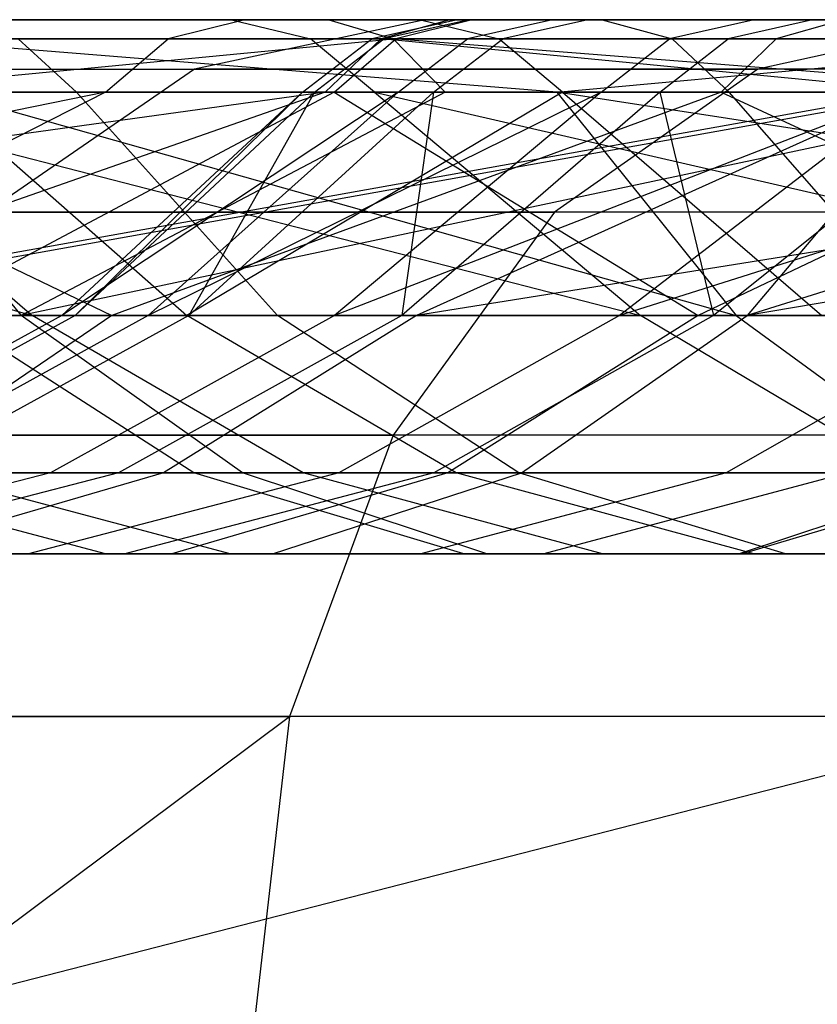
# Model space of a CAD drawing. Extents: x -172 to 172, y -29 to 28.
# Tile 115 of 256: x -125.87 to -121.91, y 14.42 to 19.3. Entities that reach past the tile are written whole.
import ezdxf

# ---------------------------------------------------------------- set-up
doc = ezdxf.new("R2010")
doc.units = 0
doc.header["$LTSCALE"] = 25.4
doc.layers.get('0').update_dxf_attribs({"linetype": 'CONTINUOUS'})

msp = doc.modelspace()

# ---------------------------------------------------------------- linework, layer by layer
at = {"color": 0}
for p, q in [((-130.2958, 19.2997, -1344.9103), (-124.3357, 19.2997, -1352.119)), ((-130.2958, 19.2997, -1344.9103), (-124.3357, 19.2997, -1352.119)), ((-129.9337, 19.2997, -1137.5454), (-123.8584, 19.2997, -1130.4877)), ((-129.9337, 19.2997, -1137.5454), (-123.8584, 19.2997, -1130.4877)), ((-128.8756, 19.2997, -1159.4277), (-123.7342, 19.2997, -1152.0088)), ((-128.8756, 19.2997, -1159.4277), (-123.7342, 19.2997, -1152.0088)), ((-128.2511, 19.2997, -1190.3384), (-124.7506, 19.2997, -1182.5435)), ((-128.2511, 19.2997, -1190.3384), (-124.7506, 19.2997, -1182.5435)), ((-122.9799, 19.2997, -1156.9086), (-127.8788, 19.2997, -1164.3456)), ((-122.9799, 19.2997, -1156.9086), (-127.8788, 19.2997, -1164.3456)), ((-124.818, 19.2997, -1191.13), (-127.8168, 19.2997, -1198.9907)), ((-124.818, 19.2997, -1191.13), (-127.8168, 19.2997, -1198.9907)), ((-121.0919, 19.2997, -1358.9783), (-127.3363, 19.2997, -1352.0697)), ((-121.0919, 19.2997, -1358.9783), (-127.3363, 19.2997, -1352.0697)), ((-123.624, 19.2997, -1306.2192), (-127.266, 19.2997, -1298.4894)), ((-123.624, 19.2997, -1306.2192), (-127.266, 19.2997, -1298.4894)), ((-121.7819, 19.2997, -1337.0813), (-127.0788, 19.2997, -1329.7725)), ((-121.7819, 19.2997, -1337.0813), (-127.0788, 19.2997, -1329.7725)), ((-127.0177, 19.2997, -1289.7531), (-123.8809, 19.2997, -1297.5598)), ((-127.0177, 19.2997, -1289.7531), (-123.8809, 19.2997, -1297.5598)), ((-120.6316, 19.2997, -1130.2908), (-126.8291, 19.2997, -1137.2964)), ((-120.6316, 19.2997, -1130.2908), (-126.8291, 19.2997, -1137.2964)), ((-126.2311, 19.2997, -1324.7648), (-121.1804, 19.2997, -1332.0996)), ((-126.2311, 19.2997, -1324.7648), (-121.1804, 19.2997, -1332.0996)), ((-124.7506, 19.2997, -1182.5435), (-125.1321, 19.2052, -1182.3578)), ((-124.7506, 19.2997, -1182.5435), (-125.1321, 19.2052, -1182.3578)), ((-123.8584, 19.2997, -1130.4877), (-125.0009, 19.055, -1129.4475)), ((-123.8584, 19.2997, -1130.4877), (-125.0009, 19.055, -1129.4475)), ((-121.3362, 19.2997, -1183.4709), (-124.818, 19.2997, -1191.13)), ((-124.818, 19.2997, -1191.13), (-124.4265, 19.2052, -1191.2935)), ((-121.3362, 19.2997, -1183.4709), (-124.818, 19.2997, -1191.13)), ((-124.818, 19.2997, -1191.13), (-124.4265, 19.2052, -1191.2935)), ((-124.7506, 19.2997, -1182.5435), (-120.7768, 19.2997, -1174.9788)), ((-124.7506, 19.2997, -1182.5435), (-120.7768, 19.2997, -1174.9788)), ((-124.3357, 19.2997, -1352.119), (-124.0165, 19.2052, -1351.8395)), ((-124.3357, 19.2997, -1352.119), (-117.9773, 19.2997, -1358.9789)), ((-124.3357, 19.2997, -1352.119), (-124.0165, 19.2052, -1351.8395)), ((-124.3357, 19.2997, -1352.119), (-117.9773, 19.2997, -1358.9789)), ((-123.6968, 19.2997, -1240.0901), (-124.121, 19.2052, -1240.0792)), ((-123.6968, 19.2997, -1240.0901), (-124.121, 19.2052, -1240.0792)), ((-123.7342, 19.2997, -1152.0088), (-124.0756, 19.2052, -1151.757)), ((-123.7342, 19.2997, -1152.0088), (-124.0756, 19.2052, -1151.757)), ((-123.6387, 19.2997, -1248.187), (-124.0626, 19.2052, -1248.204)), ((-123.6387, 19.2997, -1248.187), (-124.0626, 19.2052, -1248.204)), ((-123.624, 19.2997, -1306.2192), (-124.002, 19.2052, -1306.4119)), ((-123.624, 19.2997, -1306.2192), (-124.002, 19.2052, -1306.4119)), ((-123.8809, 19.2997, -1297.5598), (-120.2649, 19.2997, -1305.1564)), ((-123.8809, 19.2997, -1297.5598), (-123.4924, 19.2052, -1297.3894)), ((-123.8809, 19.2997, -1297.5598), (-120.2649, 19.2997, -1305.1564)), ((-123.8809, 19.2997, -1297.5598), (-123.4924, 19.2052, -1297.3894)), ((-123.8584, 19.2997, -1130.4877), (-117.4002, 19.2997, -1123.7786)), ((-123.8584, 19.2997, -1130.4877), (-117.4002, 19.2997, -1123.7786)), ((-123.7342, 19.2997, -1152.0088), (-118.1662, 19.2997, -1144.9044)), ((-123.7342, 19.2997, -1152.0088), (-118.1662, 19.2997, -1144.9044)), ((-123.6968, 19.2997, -1240.0901), (-123.2253, 19.2997, -1232.0067)), ((-123.6387, 19.2997, -1248.187), (-123.6968, 19.2997, -1240.0901)), ((-123.6387, 19.2997, -1248.187), (-123.6968, 19.2997, -1240.0901)), ((-123.6968, 19.2997, -1240.0901), (-123.2253, 19.2997, -1232.0067)), ((-123.2253, 19.2997, -1232.0067), (-123.6478, 19.2052, -1231.9681)), ((-123.2253, 19.2997, -1232.0067), (-123.6478, 19.2052, -1231.9681)), ((-123.0511, 19.2997, -1256.2628), (-123.6387, 19.2997, -1248.187)), ((-123.0511, 19.2997, -1256.2628), (-123.6387, 19.2997, -1248.187)), ((-119.5131, 19.2997, -1313.7102), (-123.624, 19.2997, -1306.2192)), ((-119.5131, 19.2997, -1313.7102), (-123.624, 19.2997, -1306.2192)), ((-123.0511, 19.2997, -1256.2628), (-123.473, 19.2052, -1256.3074)), ((-123.0511, 19.2997, -1256.2628), (-123.473, 19.2052, -1256.3074)), ((-123.2253, 19.2997, -1232.0067), (-122.2261, 19.2997, -1223.9714)), ((-123.2253, 19.2997, -1232.0067), (-122.2261, 19.2997, -1223.9714)), ((-121.9365, 19.2997, -1264.2828), (-123.0511, 19.2997, -1256.2628)), ((-121.9365, 19.2997, -1264.2828), (-123.0511, 19.2997, -1256.2628)), ((-117.6489, 19.2997, -1149.7748), (-122.9799, 19.2997, -1156.9086)), ((-117.6489, 19.2997, -1149.7748), (-122.9799, 19.2997, -1156.9086)), ((-122.9799, 19.2997, -1156.9086), (-122.6326, 19.2052, -1157.1523)), ((-122.9799, 19.2997, -1156.9086), (-122.6326, 19.2052, -1157.1523)), ((-122.2261, 19.2997, -1223.9714), (-122.6452, 19.2052, -1223.9053)), ((-122.2261, 19.2997, -1223.9714), (-122.6452, 19.2052, -1223.9053)), ((-121.9365, 19.2997, -1264.2828), (-122.3546, 19.2052, -1264.355)), ((-121.9365, 19.2997, -1264.2828), (-122.3546, 19.2052, -1264.355)), ((-122.2261, 19.2997, -1223.9714), (-120.7035, 19.2997, -1216.0188)), ((-122.2261, 19.2997, -1223.9714), (-120.7035, 19.2997, -1216.0188)), ((-121.0919, 19.2997, -1358.9783), (-122.2089, 19.055, -1360.0458)), ((-121.0919, 19.2997, -1358.9783), (-122.2089, 19.055, -1360.0458)), ((-121.7819, 19.2997, -1337.0813), (-122.118, 19.2052, -1337.3402)), ((-121.7819, 19.2997, -1337.0813), (-122.118, 19.2052, -1337.3402)), ((-120.2999, 19.2997, -1272.2129), (-121.9365, 19.2997, -1264.2828)), ((-120.2999, 19.2997, -1272.2129), (-121.9365, 19.2997, -1264.2828)), ((-124.0165, 19.2052, -1351.8395), (-129.9613, 19.2052, -1344.6493)), ((-124.0165, 19.2052, -1351.8395), (-129.9613, 19.2052, -1344.6493)), ((-124.0756, 19.2052, -1151.757), (-129.2313, 19.2052, -1159.1964)), ((-124.0756, 19.2052, -1151.757), (-129.2313, 19.2052, -1159.1964)), ((-125.1321, 19.2052, -1182.3578), (-128.6433, 19.2052, -1190.1765)), ((-125.1321, 19.2052, -1182.3578), (-128.6433, 19.2052, -1190.1765)), ((-127.6551, 19.2052, -1298.6583), (-124.002, 19.2052, -1306.4119)), ((-127.6551, 19.2052, -1298.6583), (-124.002, 19.2052, -1306.4119)), ((-127.5177, 19.2052, -1164.5684), (-122.6326, 19.2052, -1157.1523)), ((-127.5177, 19.2052, -1164.5684), (-122.6326, 19.2052, -1157.1523)), ((-127.4295, 19.2052, -1330.0112), (-122.118, 19.2052, -1337.3402)), ((-127.4295, 19.2052, -1330.0112), (-122.118, 19.2052, -1337.3402)), ((-127.4159, 19.2052, -1199.1295), (-124.4265, 19.2052, -1191.2935)), ((-127.4159, 19.2052, -1199.1295), (-124.4265, 19.2052, -1191.2935)), ((-126.7746, 18.9397, -1348.0673), (-124.0165, 19.2052, -1351.8395)), ((-126.7746, 18.9397, -1348.0673), (-124.0165, 19.2052, -1351.8395)), ((-123.4924, 19.2052, -1297.3894), (-126.6193, 19.2052, -1289.6072)), ((-123.4924, 19.2052, -1297.3894), (-126.6193, 19.2052, -1289.6072)), ((-123.2044, 18.9397, -1134.2589), (-126.5035, 19.2052, -1137.5685)), ((-123.2044, 18.9397, -1134.2589), (-126.5035, 19.2052, -1137.5685)), ((-126.5035, 19.2052, -1137.5685), (-120.3219, 19.2052, -1130.5808)), ((-126.5035, 19.2052, -1137.5685), (-120.3219, 19.2052, -1130.5808)), ((-125.8746, 19.2052, -1324.5345), (-125.5856, 18.9397, -1324.3479)), ((-120.8382, 19.2052, -1331.8488), (-125.8746, 19.2052, -1324.5345)), ((-125.8746, 19.2052, -1324.5345), (-125.5856, 18.9397, -1324.3479)), ((-120.8382, 19.2052, -1331.8488), (-125.8746, 19.2052, -1324.5345)), ((-125.4415, 18.9397, -1182.2073), (-125.1321, 19.2052, -1182.3578)), ((-125.4415, 18.9397, -1182.2073), (-125.1321, 19.2052, -1182.3578)), ((-121.1461, 19.2052, -1174.77), (-125.1321, 19.2052, -1182.3578)), ((-121.1461, 19.2052, -1174.77), (-125.1321, 19.2052, -1182.3578)), ((-124.465, 18.9397, -1240.0704), (-124.121, 19.2052, -1240.0792)), ((-124.465, 18.9397, -1240.0704), (-124.121, 19.2052, -1240.0792)), ((-124.4265, 19.2052, -1191.2935), (-120.9556, 19.2052, -1183.6584)), ((-124.1089, 18.9397, -1191.4261), (-124.4265, 19.2052, -1191.2935)), ((-124.4265, 19.2052, -1191.2935), (-120.9556, 19.2052, -1183.6584)), ((-124.1089, 18.9397, -1191.4261), (-124.4265, 19.2052, -1191.2935)), ((-124.4064, 18.9397, -1248.2177), (-124.0626, 19.2052, -1248.204)), ((-124.4064, 18.9397, -1248.2177), (-124.0626, 19.2052, -1248.204)), ((-124.3526, 18.9397, -1151.5527), (-124.0756, 19.2052, -1151.757)), ((-124.3526, 18.9397, -1151.5527), (-124.0756, 19.2052, -1151.757)), ((-124.3087, 18.9397, -1306.568), (-124.002, 19.2052, -1306.4119)), ((-124.3087, 18.9397, -1306.568), (-124.002, 19.2052, -1306.4119)), ((-124.121, 19.2052, -1240.0792), (-124.0626, 19.2052, -1248.204)), ((-123.6478, 19.2052, -1231.9681), (-124.121, 19.2052, -1240.0792)), ((-123.6478, 19.2052, -1231.9681), (-124.121, 19.2052, -1240.0792)), ((-124.121, 19.2052, -1240.0792), (-124.0626, 19.2052, -1248.204)), ((-121.3293, 18.9397, -1147.5883), (-124.0756, 19.2052, -1151.757)), ((-118.4923, 19.2052, -1144.6331), (-124.0756, 19.2052, -1151.757)), ((-121.3293, 18.9397, -1147.5883), (-124.0756, 19.2052, -1151.757)), ((-118.4923, 19.2052, -1144.6331), (-124.0756, 19.2052, -1151.757)), ((-124.0626, 19.2052, -1248.204), (-123.473, 19.2052, -1256.3074)), ((-124.0626, 19.2052, -1248.204), (-123.473, 19.2052, -1256.3074)), ((-117.6744, 19.2052, -1358.6818), (-124.0165, 19.2052, -1351.8395)), ((-123.7576, 18.9397, -1351.6128), (-124.0165, 19.2052, -1351.8395)), ((-120.6415, 18.9397, -1355.0715), (-124.0165, 19.2052, -1351.8395)), ((-117.6744, 19.2052, -1358.6818), (-124.0165, 19.2052, -1351.8395)), ((-123.7576, 18.9397, -1351.6128), (-124.0165, 19.2052, -1351.8395)), ((-120.6415, 18.9397, -1355.0715), (-124.0165, 19.2052, -1351.8395)), ((-124.002, 19.2052, -1306.4119), (-119.8786, 19.2052, -1313.9257)), ((-124.002, 19.2052, -1306.4119), (-119.8786, 19.2052, -1313.9257)), ((-123.9905, 18.9397, -1231.9369), (-123.6478, 19.2052, -1231.9681)), ((-123.9905, 18.9397, -1231.9369), (-123.6478, 19.2052, -1231.9681)), ((-123.8152, 18.9397, -1256.3436), (-123.473, 19.2052, -1256.3074)), ((-123.8152, 18.9397, -1256.3436), (-123.473, 19.2052, -1256.3074)), ((-122.6452, 19.2052, -1223.9053), (-123.6478, 19.2052, -1231.9681)), ((-122.6452, 19.2052, -1223.9053), (-123.6478, 19.2052, -1231.9681)), ((-119.8877, 19.2052, -1304.9622), (-123.4924, 19.2052, -1297.3894)), ((-119.8877, 19.2052, -1304.9622), (-123.4924, 19.2052, -1297.3894)), ((-123.1772, 18.9397, -1297.2512), (-123.4924, 19.2052, -1297.3894)), ((-123.1772, 18.9397, -1297.2512), (-123.4924, 19.2052, -1297.3894)), ((-123.473, 19.2052, -1256.3074), (-122.3546, 19.2052, -1264.355)), ((-123.473, 19.2052, -1256.3074), (-122.3546, 19.2052, -1264.355)), ((-123.2044, 18.9397, -1134.2589), (-120.3219, 19.2052, -1130.5808)), ((-123.2044, 18.9397, -1134.2589), (-120.3219, 19.2052, -1130.5808)), ((-122.9851, 18.9397, -1223.8517), (-122.6452, 19.2052, -1223.9053)), ((-122.9851, 18.9397, -1223.8517), (-122.6452, 19.2052, -1223.9053)), ((-122.6937, 18.9397, -1264.4135), (-122.3546, 19.2052, -1264.355)), ((-122.6937, 18.9397, -1264.4135), (-122.3546, 19.2052, -1264.355)), ((-121.1174, 19.2052, -1215.9254), (-122.6452, 19.2052, -1223.9053)), ((-121.1174, 19.2052, -1215.9254), (-122.6452, 19.2052, -1223.9053)), ((-122.6326, 19.2052, -1157.1523), (-122.351, 18.9397, -1157.3501)), ((-122.6326, 19.2052, -1157.1523), (-117.3168, 19.2052, -1150.0387)), ((-122.6326, 19.2052, -1157.1523), (-117.3168, 19.2052, -1150.0387)), ((-122.6326, 19.2052, -1157.1523), (-122.351, 18.9397, -1157.3501)), ((-122.3906, 18.9397, -1337.5502), (-122.118, 19.2052, -1337.3402)), ((-122.3906, 18.9397, -1337.5502), (-122.118, 19.2052, -1337.3402)), ((-122.3546, 19.2052, -1264.355), (-120.7123, 19.2052, -1272.3121)), ((-122.3546, 19.2052, -1264.355), (-120.7123, 19.2052, -1272.3121)), ((-122.118, 19.2052, -1337.3402), (-116.3856, 19.2052, -1344.3448)), ((-122.118, 19.2052, -1337.3402), (-116.3856, 19.2052, -1344.3448)), ((-131.1322, 19.055, -1136.5703), (-125.0009, 19.055, -1129.4475)), ((-131.1322, 19.055, -1136.5703), (-125.0009, 19.055, -1129.4475)), ((-128.5109, 19.055, -1353.0736), (-122.2089, 19.055, -1360.0458)), ((-128.5109, 19.055, -1353.0736), (-122.2089, 19.055, -1360.0458)), ((-125.0009, 19.055, -1129.4475), (-126.0316, 18.3448, -1128.5093)), ((-125.0009, 19.055, -1129.4475), (-126.0316, 18.3448, -1128.5093)), ((-118.4831, 19.055, -1122.6765), (-125.0009, 19.055, -1129.4475)), ((-118.4831, 19.055, -1122.6765), (-125.0009, 19.055, -1129.4475)), ((-122.2089, 19.055, -1360.0458), (-123.2165, 18.3448, -1361.0088)), ((-122.2089, 19.055, -1360.0458), (-123.2165, 18.3448, -1361.0088)), ((-115.5291, 19.055, -1366.657), (-122.2089, 19.055, -1360.0458)), ((-115.5291, 19.055, -1366.657), (-122.2089, 19.055, -1360.0458)), ((-124.3526, 18.9397, -1151.5527), (-132.3681, 17.832, -1161.2825)), ((-124.3526, 18.9397, -1151.5527), (-132.3681, 17.832, -1161.2825)), ((-125.4415, 18.9397, -1182.2073), (-130.914, 17.832, -1191.7161)), ((-125.4415, 18.9397, -1182.2073), (-130.914, 17.832, -1191.7161)), ((-125.5856, 18.9397, -1324.3479), (-130.1693, 18.9397, -1316.7657)), ((-125.5856, 18.9397, -1324.3479), (-130.1693, 18.9397, -1316.7657)), ((-129.5808, 18.9397, -1207.2285), (-125.8059, 17.832, -1199.1605)), ((-129.5808, 18.9397, -1207.2285), (-125.8059, 17.832, -1199.1605)), ((-124.3526, 18.9397, -1151.5527), (-129.5198, 18.9397, -1159.0088)), ((-124.3526, 18.9397, -1151.5527), (-129.5198, 18.9397, -1159.0088)), ((-125.4415, 18.9397, -1182.2073), (-128.9614, 18.9397, -1190.0453)), ((-125.4415, 18.9397, -1182.2073), (-128.9614, 18.9397, -1190.0453)), ((-127.9708, 18.9397, -1298.7954), (-124.3087, 18.9397, -1306.568)), ((-127.9708, 18.9397, -1298.7954), (-124.3087, 18.9397, -1306.568)), ((-127.7139, 18.9397, -1330.2048), (-122.3906, 18.9397, -1337.5502)), ((-127.7139, 18.9397, -1330.2048), (-125.4111, 17.832, -1335.5109)), ((-127.7139, 18.9397, -1330.2048), (-125.4111, 17.832, -1335.5109)), ((-127.7139, 18.9397, -1330.2048), (-122.3906, 18.9397, -1337.5502)), ((-121.4457, 18.9397, -1174.6007), (-127.6312, 17.832, -1184.0511)), ((-125.4415, 18.9397, -1182.2073), (-127.6312, 17.832, -1184.0511)), ((-121.4457, 18.9397, -1174.6007), (-127.6312, 17.832, -1184.0511)), ((-125.4415, 18.9397, -1182.2073), (-127.6312, 17.832, -1184.0511)), ((-121.3293, 18.9397, -1147.5883), (-127.5187, 17.832, -1153.925)), ((-124.3526, 18.9397, -1151.5527), (-127.5187, 17.832, -1153.925)), ((-121.3293, 18.9397, -1147.5883), (-127.5187, 17.832, -1153.925)), ((-124.3526, 18.9397, -1151.5527), (-127.5187, 17.832, -1153.925)), ((-127.2249, 18.9397, -1164.749), (-122.351, 18.9397, -1157.3501)), ((-127.2249, 18.9397, -1164.749), (-122.351, 18.9397, -1157.3501)), ((-127.0907, 18.9397, -1199.2422), (-124.1089, 18.9397, -1191.4261)), ((-127.0907, 18.9397, -1199.2422), (-125.8059, 17.832, -1199.1605)), ((-127.0907, 18.9397, -1199.2422), (-125.8059, 17.832, -1199.1605)), ((-127.0907, 18.9397, -1199.2422), (-122.7893, 17.832, -1191.348)), ((-127.0907, 18.9397, -1199.2422), (-122.7893, 17.832, -1191.348)), ((-127.0907, 18.9397, -1199.2422), (-124.1089, 18.9397, -1191.4261)), ((-123.7576, 18.9397, -1351.6128), (-126.7746, 18.9397, -1348.0673)), ((-123.7576, 18.9397, -1351.6128), (-126.7746, 18.9397, -1348.0673)), ((-126.7746, 18.9397, -1348.0673), (-125.8602, 17.832, -1347.3112)), ((-126.7746, 18.9397, -1348.0673), (-125.8602, 17.832, -1347.3112)), ((-124.3087, 18.9397, -1306.568), (-126.3883, 17.832, -1305.0582)), ((-124.3087, 18.9397, -1306.568), (-126.3883, 17.832, -1305.0582)), ((-123.1772, 18.9397, -1297.2512), (-126.2962, 18.9397, -1289.4889)), ((-126.2962, 18.9397, -1289.4889), (-125.0389, 17.832, -1289.4702)), ((-123.1772, 18.9397, -1297.2512), (-126.2962, 18.9397, -1289.4889)), ((-126.2962, 18.9397, -1289.4889), (-125.0389, 17.832, -1289.4702)), ((-126.2394, 18.9397, -1137.7891), (-123.2044, 18.9397, -1134.2589)), ((-126.2394, 18.9397, -1137.7891), (-122.3158, 17.832, -1135.0449)), ((-126.2394, 18.9397, -1137.7891), (-122.3158, 17.832, -1135.0449)), ((-126.2394, 18.9397, -1137.7891), (-123.2044, 18.9397, -1134.2589)), ((-123.7576, 18.9397, -1351.6128), (-125.8602, 17.832, -1347.3112)), ((-123.7576, 18.9397, -1351.6128), (-125.8602, 17.832, -1347.3112)), ((-120.6415, 18.9397, -1355.0715), (-125.8602, 17.832, -1347.3112)), ((-120.6415, 18.9397, -1355.0715), (-125.8602, 17.832, -1347.3112)), ((-124.465, 18.9397, -1240.0704), (-125.659, 17.832, -1240.3691)), ((-123.9905, 18.9397, -1231.9369), (-125.659, 17.832, -1240.3691)), ((-123.9905, 18.9397, -1231.9369), (-125.659, 17.832, -1240.3691)), ((-124.465, 18.9397, -1240.0704), (-125.659, 17.832, -1240.3691)), ((-124.465, 18.9397, -1240.0704), (-125.5919, 17.832, -1248.265)), ((-124.4064, 18.9397, -1248.2177), (-125.5919, 17.832, -1248.265)), ((-124.465, 18.9397, -1240.0704), (-125.5919, 17.832, -1248.265)), ((-124.4064, 18.9397, -1248.2177), (-125.5919, 17.832, -1248.265)), ((-120.5607, 18.9397, -1331.6453), (-125.5856, 18.9397, -1324.3479)), ((-124.5889, 17.832, -1323.7043), (-125.5856, 18.9397, -1324.3479)), ((-120.5607, 18.9397, -1331.6453), (-125.5856, 18.9397, -1324.3479)), ((-124.5889, 17.832, -1323.7043), (-125.5856, 18.9397, -1324.3479)), ((-121.4457, 18.9397, -1174.6007), (-125.4415, 18.9397, -1182.2073)), ((-121.4457, 18.9397, -1174.6007), (-125.4415, 18.9397, -1182.2073)), ((-122.3906, 18.9397, -1337.5502), (-125.4111, 17.832, -1335.5109)), ((-122.3906, 18.9397, -1337.5502), (-125.4111, 17.832, -1335.5109)), ((-122.9851, 18.9397, -1223.8517), (-125.2301, 17.832, -1232.4846)), ((-123.9905, 18.9397, -1231.9369), (-125.2301, 17.832, -1232.4846)), ((-123.9905, 18.9397, -1231.9369), (-125.2301, 17.832, -1232.4846)), ((-122.9851, 18.9397, -1223.8517), (-125.2301, 17.832, -1232.4846)), ((-123.1772, 18.9397, -1297.2512), (-125.0389, 17.832, -1289.4702)), ((-123.1772, 18.9397, -1297.2512), (-125.0389, 17.832, -1289.4702)), ((-124.4064, 18.9397, -1248.2177), (-125.0292, 17.832, -1256.1411)), ((-123.8152, 18.9397, -1256.3436), (-125.0292, 17.832, -1256.1411)), ((-124.4064, 18.9397, -1248.2177), (-125.0292, 17.832, -1256.1411)), ((-123.8152, 18.9397, -1256.3436), (-125.0292, 17.832, -1256.1411)), ((-124.465, 18.9397, -1240.0704), (-124.4064, 18.9397, -1248.2177)), ((-123.9905, 18.9397, -1231.9369), (-124.465, 18.9397, -1240.0704)), ((-124.465, 18.9397, -1240.0704), (-124.4064, 18.9397, -1248.2177)), ((-123.9905, 18.9397, -1231.9369), (-124.465, 18.9397, -1240.0704)), ((-124.4064, 18.9397, -1248.2177), (-123.8152, 18.9397, -1256.3436)), ((-124.4064, 18.9397, -1248.2177), (-123.8152, 18.9397, -1256.3436)), ((-121.3293, 18.9397, -1147.5883), (-124.3526, 18.9397, -1151.5527)), ((-121.3293, 18.9397, -1147.5883), (-124.3526, 18.9397, -1151.5527)), ((-124.3087, 18.9397, -1306.568), (-122.5047, 17.832, -1312.437)), ((-124.3087, 18.9397, -1306.568), (-120.175, 18.9397, -1314.1005)), ((-124.3087, 18.9397, -1306.568), (-122.5047, 17.832, -1312.437)), ((-124.3087, 18.9397, -1306.568), (-120.175, 18.9397, -1314.1005)), ((-121.4531, 18.9397, -1215.8496), (-124.307, 17.832, -1224.6426)), ((-122.9851, 18.9397, -1223.8517), (-124.307, 17.832, -1224.6426)), ((-122.9851, 18.9397, -1223.8517), (-124.307, 17.832, -1224.6426)), ((-121.4531, 18.9397, -1215.8496), (-124.307, 17.832, -1224.6426)), ((-124.1089, 18.9397, -1191.4261), (-120.647, 18.9397, -1183.8105)), ((-124.1089, 18.9397, -1191.4261), (-119.288, 17.832, -1183.7405)), ((-124.1089, 18.9397, -1191.4261), (-120.647, 18.9397, -1183.8105)), ((-124.1089, 18.9397, -1191.4261), (-122.7893, 17.832, -1191.348)), ((-124.1089, 18.9397, -1191.4261), (-119.288, 17.832, -1183.7405)), ((-124.1089, 18.9397, -1191.4261), (-122.7893, 17.832, -1191.348)), ((-122.9851, 18.9397, -1223.8517), (-123.9905, 18.9397, -1231.9369)), ((-122.9851, 18.9397, -1223.8517), (-123.9905, 18.9397, -1231.9369)), ((-122.6937, 18.9397, -1264.4135), (-123.973, 17.832, -1263.9663)), ((-123.8152, 18.9397, -1256.3436), (-123.973, 17.832, -1263.9663)), ((-122.6937, 18.9397, -1264.4135), (-123.973, 17.832, -1263.9663)), ((-123.8152, 18.9397, -1256.3436), (-123.973, 17.832, -1263.9663)), ((-121.4457, 18.9397, -1174.6007), (-123.9, 17.832, -1176.5941)), ((-116.9892, 18.9397, -1167.2546), (-123.9, 17.832, -1176.5941)), ((-116.9892, 18.9397, -1167.2546), (-123.9, 17.832, -1176.5941)), ((-121.4457, 18.9397, -1174.6007), (-123.9, 17.832, -1176.5941)), ((-123.8152, 18.9397, -1256.3436), (-122.6937, 18.9397, -1264.4135)), ((-123.8152, 18.9397, -1256.3436), (-122.6937, 18.9397, -1264.4135)), ((-120.6415, 18.9397, -1355.0715), (-123.7576, 18.9397, -1351.6128)), ((-120.6415, 18.9397, -1355.0715), (-123.7576, 18.9397, -1351.6128)), ((-123.2044, 18.9397, -1134.2589), (-120.0707, 18.9397, -1130.8159)), ((-115.9982, 17.832, -1128.2982), (-123.2044, 18.9397, -1134.2589)), ((-115.9982, 17.832, -1128.2982), (-123.2044, 18.9397, -1134.2589)), ((-123.2044, 18.9397, -1134.2589), (-122.3158, 17.832, -1135.0449)), ((-123.2044, 18.9397, -1134.2589), (-122.3158, 17.832, -1135.0449)), ((-123.2044, 18.9397, -1134.2589), (-120.0707, 18.9397, -1130.8159)), ((-119.5817, 18.9397, -1304.8047), (-123.1772, 18.9397, -1297.2512)), ((-119.5817, 18.9397, -1304.8047), (-123.1772, 18.9397, -1297.2512)), ((-123.1772, 18.9397, -1297.2512), (-121.89, 17.832, -1297.2302)), ((-123.1772, 18.9397, -1297.2512), (-121.89, 17.832, -1297.2302)), ((-121.4531, 18.9397, -1215.8496), (-122.9851, 18.9397, -1223.8517)), ((-121.4531, 18.9397, -1215.8496), (-122.9851, 18.9397, -1223.8517)), ((-119.401, 18.9397, -1207.9648), (-122.8933, 17.832, -1216.874)), ((-119.401, 18.9397, -1207.9648), (-122.8933, 17.832, -1216.874)), ((-121.4531, 18.9397, -1215.8496), (-122.8933, 17.832, -1216.874)), ((-121.4531, 18.9397, -1215.8496), (-122.8933, 17.832, -1216.874)), ((-122.6937, 18.9397, -1264.4135), (-121.0469, 18.9397, -1272.3927)), ((-122.6937, 18.9397, -1264.4135), (-122.4276, 17.832, -1271.7097)), ((-122.6937, 18.9397, -1264.4135), (-121.0469, 18.9397, -1272.3927)), ((-122.6937, 18.9397, -1264.4135), (-122.4276, 17.832, -1271.7097)), ((-120.175, 18.9397, -1314.1005), (-122.5047, 17.832, -1312.437)), ((-120.175, 18.9397, -1314.1005), (-122.5047, 17.832, -1312.437)), ((-121.0469, 18.9397, -1272.3927), (-122.4276, 17.832, -1271.7097)), ((-121.0469, 18.9397, -1272.3927), (-122.4276, 17.832, -1271.7097)), ((-122.3906, 18.9397, -1337.5502), (-116.6454, 18.9397, -1344.5704)), ((-122.3906, 18.9397, -1337.5502), (-119.9906, 17.832, -1342.4583)), ((-122.3906, 18.9397, -1337.5502), (-116.6454, 18.9397, -1344.5704)), ((-122.3906, 18.9397, -1337.5502), (-119.9906, 17.832, -1342.4583)), ((-121.38, 17.832, -1158.0317), (-122.351, 18.9397, -1157.3501)), ((-122.351, 18.9397, -1157.3501), (-117.0473, 18.9397, -1150.2528)), ((-121.38, 17.832, -1158.0317), (-122.351, 18.9397, -1157.3501)), ((-122.351, 18.9397, -1157.3501), (-117.0473, 18.9397, -1150.2528)), ((-118.7568, 18.9397, -1144.4128), (-122.2609, 17.832, -1146.8538)), ((-121.3293, 18.9397, -1147.5883), (-122.2609, 17.832, -1146.8538)), ((-118.7568, 18.9397, -1144.4128), (-122.2609, 17.832, -1146.8538)), ((-115.7229, 18.9397, -1140.8773), (-122.2609, 17.832, -1146.8538)), ((-121.3293, 18.9397, -1147.5883), (-122.2609, 17.832, -1146.8538)), ((-115.7229, 18.9397, -1140.8773), (-122.2609, 17.832, -1146.8538)), ((-129.5705, 18.3448, -1353.9791), (-123.2165, 18.3448, -1361.0088)), ((-129.5705, 18.3448, -1353.9791), (-123.2165, 18.3448, -1361.0088)), ((-119.4601, 18.3448, -1121.6824), (-126.0316, 18.3448, -1128.5093)), ((-119.4601, 18.3448, -1121.6824), (-126.0316, 18.3448, -1128.5093)), ((-123.2165, 18.3448, -1361.0088), (-124.0162, 17.2386, -1361.7731)), ((-123.2165, 18.3448, -1361.0088), (-124.0162, 17.2386, -1361.7731)), ((-116.4817, 18.3448, -1367.6746), (-123.2165, 18.3448, -1361.0088)), ((-116.4817, 18.3448, -1367.6746), (-123.2165, 18.3448, -1361.0088)), ((-131.5459, 17.832, -1340.0239), (-125.8602, 17.832, -1347.3112)), ((-131.5459, 17.832, -1340.0239), (-125.8602, 17.832, -1347.3112)), ((-130.4299, 17.832, -1328.2679), (-125.4111, 17.832, -1335.5109)), ((-130.4299, 17.832, -1328.2679), (-125.4111, 17.832, -1335.5109)), ((-129.1363, 17.832, -1316.1823), (-124.5889, 17.832, -1323.7043)), ((-129.1363, 17.832, -1316.1823), (-124.5889, 17.832, -1323.7043)), ((-125.8059, 17.832, -1199.1605), (-128.3261, 17.832, -1207.1469)), ((-125.8059, 17.832, -1199.1605), (-128.3261, 17.832, -1207.1469)), ((-128.2416, 17.832, -1142.1383), (-122.3158, 17.832, -1135.0449)), ((-128.2416, 17.832, -1142.1383), (-122.3158, 17.832, -1135.0449)), ((-127.6944, 17.832, -1281.5277), (-125.0389, 17.832, -1289.4702)), ((-127.6944, 17.832, -1281.5277), (-125.0389, 17.832, -1289.4702)), ((-123.9, 17.832, -1176.5941), (-127.6312, 17.832, -1184.0511)), ((-123.9, 17.832, -1176.5941), (-127.6312, 17.832, -1184.0511)), ((-122.2609, 17.832, -1146.8538), (-127.5187, 17.832, -1153.925)), ((-122.2609, 17.832, -1146.8538), (-127.5187, 17.832, -1153.925)), ((-125.659, 17.832, -1240.3691), (-127.0825, 17.0527, -1240.3364)), ((-125.659, 17.832, -1240.3691), (-127.0825, 17.0527, -1240.3364)), ((-125.5919, 17.832, -1248.265), (-127.0146, 17.0527, -1248.3218)), ((-125.5919, 17.832, -1248.265), (-127.0146, 17.0527, -1248.3218)), ((-125.2301, 17.832, -1232.4846), (-126.6488, 17.0527, -1232.3627)), ((-125.2301, 17.832, -1232.4846), (-126.6488, 17.0527, -1232.3627)), ((-125.4111, 17.832, -1335.5109), (-126.5581, 17.0527, -1336.3546)), ((-125.4111, 17.832, -1335.5109), (-126.5581, 17.0527, -1336.3546)), ((-125.0292, 17.832, -1256.1411), (-126.4456, 17.0527, -1256.2871)), ((-125.0292, 17.832, -1256.1411), (-126.4456, 17.0527, -1256.2871)), ((-126.3883, 17.832, -1305.0582), (-122.5047, 17.832, -1312.437)), ((-126.3883, 17.832, -1305.0582), (-122.5047, 17.832, -1312.437)), ((-125.0034, 17.0527, -1166.1198), (-126.2152, 17.832, -1165.3721)), ((-125.0034, 17.0527, -1166.1198), (-126.2152, 17.832, -1165.3721)), ((-121.38, 17.832, -1158.0317), (-126.2152, 17.832, -1165.3721)), ((-121.38, 17.832, -1158.0317), (-126.2152, 17.832, -1165.3721)), ((-124.7629, 17.0527, -1346.4039), (-125.8602, 17.832, -1347.3112)), ((-125.8602, 17.832, -1347.3112), (-119.7714, 17.832, -1354.2651)), ((-124.7629, 17.0527, -1346.4039), (-125.8602, 17.832, -1347.3112)), ((-125.8602, 17.832, -1347.3112), (-119.7714, 17.832, -1354.2651)), ((-124.4622, 17.0527, -1199.6313), (-125.8059, 17.832, -1199.1605)), ((-124.4622, 17.0527, -1199.6313), (-125.8059, 17.832, -1199.1605)), ((-122.7893, 17.832, -1191.348), (-125.8059, 17.832, -1199.1605)), ((-122.7893, 17.832, -1191.348), (-125.8059, 17.832, -1199.1605)), ((-124.307, 17.832, -1224.6426), (-125.7152, 17.0527, -1224.4318)), ((-124.307, 17.832, -1224.6426), (-125.7152, 17.0527, -1224.4318)), ((-125.659, 17.832, -1240.3691), (-125.5919, 17.832, -1248.265)), ((-125.2301, 17.832, -1232.4846), (-125.659, 17.832, -1240.3691)), ((-125.659, 17.832, -1240.3691), (-125.5919, 17.832, -1248.265)), ((-125.2301, 17.832, -1232.4846), (-125.659, 17.832, -1240.3691)), ((-125.5919, 17.832, -1248.265), (-125.0292, 17.832, -1256.1411)), ((-125.5919, 17.832, -1248.265), (-125.0292, 17.832, -1256.1411)), ((-125.4111, 17.832, -1335.5109), (-119.9906, 17.832, -1342.4583)), ((-125.4111, 17.832, -1335.5109), (-119.9906, 17.832, -1342.4583)), ((-123.973, 17.832, -1263.9663), (-125.3774, 17.0527, -1264.2009)), ((-123.973, 17.832, -1263.9663), (-125.3774, 17.0527, -1264.2009)), ((-124.307, 17.832, -1224.6426), (-125.2301, 17.832, -1232.4846)), ((-124.307, 17.832, -1224.6426), (-125.2301, 17.832, -1232.4846)), ((-123.9, 17.832, -1176.5941), (-125.154, 17.0527, -1175.9196)), ((-123.9, 17.832, -1176.5941), (-125.154, 17.0527, -1175.9196)), ((-123.7034, 17.0527, -1288.9764), (-125.0389, 17.832, -1289.4702)), ((-123.7034, 17.0527, -1288.9764), (-125.0389, 17.832, -1289.4702)), ((-125.0389, 17.832, -1289.4702), (-121.89, 17.832, -1297.2302)), ((-125.0389, 17.832, -1289.4702), (-121.89, 17.832, -1297.2302)), ((-125.0292, 17.832, -1256.1411), (-123.973, 17.832, -1263.9663)), ((-125.0292, 17.832, -1256.1411), (-123.973, 17.832, -1263.9663)), ((-123.3928, 17.0527, -1322.9319), (-124.5889, 17.832, -1323.7043)), ((-124.5889, 17.832, -1323.7043), (-119.6039, 17.832, -1330.9437)), ((-123.3928, 17.0527, -1322.9319), (-124.5889, 17.832, -1323.7043)), ((-124.5889, 17.832, -1323.7043), (-119.6039, 17.832, -1330.9437)), ((-122.8933, 17.832, -1216.874), (-124.307, 17.832, -1224.6426)), ((-122.8933, 17.832, -1216.874), (-124.307, 17.832, -1224.6426)), ((-122.8933, 17.832, -1216.874), (-124.2855, 17.0527, -1216.5752)), ((-122.8933, 17.832, -1216.874), (-124.2855, 17.0527, -1216.5752)), ((-123.973, 17.832, -1263.9663), (-122.4276, 17.832, -1271.7097)), ((-123.973, 17.832, -1263.9663), (-122.4276, 17.832, -1271.7097)), ((-119.7337, 17.832, -1169.3713), (-123.9, 17.832, -1176.5941)), ((-119.7337, 17.832, -1169.3713), (-123.9, 17.832, -1176.5941)), ((-122.4276, 17.832, -1271.7097), (-123.8145, 17.0527, -1272.0321)), ((-122.4276, 17.832, -1271.7097), (-123.8145, 17.0527, -1272.0321)), ((-122.5047, 17.832, -1312.437), (-123.7446, 17.0527, -1313.1372)), ((-122.5047, 17.832, -1312.437), (-123.7446, 17.0527, -1313.1372)), ((-123.3791, 17.0527, -1145.9722), (-122.2609, 17.832, -1146.8538)), ((-123.3791, 17.0527, -1145.9722), (-122.2609, 17.832, -1146.8538)), ((-120.9947, 17.832, -1209.2095), (-122.8933, 17.832, -1216.874)), ((-120.9947, 17.832, -1209.2095), (-122.8933, 17.832, -1216.874)), ((-121.4777, 17.0527, -1191.9025), (-122.7893, 17.832, -1191.348)), ((-119.288, 17.832, -1183.7405), (-122.7893, 17.832, -1191.348)), ((-121.4777, 17.0527, -1191.9025), (-122.7893, 17.832, -1191.348)), ((-119.288, 17.832, -1183.7405), (-122.7893, 17.832, -1191.348)), ((-122.5047, 17.832, -1312.437), (-118.1909, 17.832, -1319.5728)), ((-122.5047, 17.832, -1312.437), (-118.1909, 17.832, -1319.5728)), ((-122.4276, 17.832, -1271.7097), (-120.399, 17.832, -1279.3408)), ((-122.4276, 17.832, -1271.7097), (-120.399, 17.832, -1279.3408)), ((-120.9947, 17.832, -1209.2095), (-122.3653, 17.0527, -1208.8239)), ((-120.9947, 17.832, -1209.2095), (-122.3653, 17.0527, -1208.8239)), ((-122.3158, 17.832, -1135.0449), (-121.2493, 17.0527, -1135.9884)), ((-115.9982, 17.832, -1128.2982), (-122.3158, 17.832, -1135.0449)), ((-122.3158, 17.832, -1135.0449), (-121.2493, 17.0527, -1135.9884)), ((-115.9982, 17.832, -1128.2982), (-122.3158, 17.832, -1135.0449)), ((-122.2609, 17.832, -1146.8538), (-116.6115, 17.832, -1140.0912)), ((-122.2609, 17.832, -1146.8538), (-116.6115, 17.832, -1140.0912)), ((-130.4115, 17.2386, -1354.6978), (-124.0162, 17.2386, -1361.7731)), ((-130.4115, 17.2386, -1354.6978), (-124.0162, 17.2386, -1361.7731)), ((-120.2354, 17.2386, -1120.8934), (-126.8495, 17.2386, -1127.7645)), ((-120.2354, 17.2386, -1120.8934), (-126.8495, 17.2386, -1127.7645)), ((-124.0162, 17.2386, -1361.7731), (-124.5297, 15.8448, -1362.2638)), ((-124.0162, 17.2386, -1361.7731), (-124.5297, 15.8448, -1362.2638)), ((-117.2377, 17.2386, -1368.4821), (-124.0162, 17.2386, -1361.7731)), ((-117.2377, 17.2386, -1368.4821), (-124.0162, 17.2386, -1361.7731)), ((-130.399, 17.0527, -1339.1802), (-124.7629, 17.0527, -1346.4039)), ((-130.399, 17.0527, -1339.1802), (-124.7629, 17.0527, -1346.4039)), ((-125.0034, 17.0527, -1166.1198), (-129.3531, 17.0527, -1173.6605)), ((-125.0034, 17.0527, -1166.1198), (-129.3531, 17.0527, -1173.6605)), ((-125.154, 17.0527, -1175.9196), (-128.9229, 17.0527, -1183.452)), ((-125.154, 17.0527, -1175.9196), (-128.9229, 17.0527, -1183.452)), ((-123.3791, 17.0527, -1145.9722), (-128.685, 17.0527, -1153.1082)), ((-123.3791, 17.0527, -1145.9722), (-128.685, 17.0527, -1153.1082)), ((-127.8964, 17.0527, -1315.4821), (-123.3928, 17.0527, -1322.9319)), ((-127.8964, 17.0527, -1315.4821), (-123.3928, 17.0527, -1322.9319)), ((-127.6674, 17.0527, -1305.6837), (-123.7446, 17.0527, -1313.1372)), ((-127.6674, 17.0527, -1305.6837), (-123.7446, 17.0527, -1313.1372)), ((-125.7152, 17.0527, -1224.4318), (-127.2704, 16.6506, -1224.199)), ((-125.7152, 17.0527, -1224.4318), (-127.2704, 16.6506, -1224.199)), ((-127.1235, 17.0527, -1143.0199), (-121.2493, 17.0527, -1135.9884)), ((-127.1235, 17.0527, -1143.0199), (-121.2493, 17.0527, -1135.9884)), ((-124.4622, 17.0527, -1199.6313), (-126.9554, 17.0527, -1207.5325)), ((-125.4416, 16.6506, -1207.9584), (-126.9554, 17.0527, -1207.5325)), ((-124.4622, 17.0527, -1199.6313), (-126.9554, 17.0527, -1207.5325)), ((-125.4416, 16.6506, -1207.9584), (-126.9554, 17.0527, -1207.5325)), ((-125.3774, 17.0527, -1264.2009), (-126.9285, 16.6506, -1264.4602)), ((-125.3774, 17.0527, -1264.2009), (-126.9285, 16.6506, -1264.4602)), ((-125.7152, 17.0527, -1224.4318), (-126.6488, 17.0527, -1232.3627)), ((-125.7152, 17.0527, -1224.4318), (-126.6488, 17.0527, -1232.3627)), ((-126.5581, 17.0527, -1336.3546), (-121.088, 17.0527, -1343.3655)), ((-126.5581, 17.0527, -1336.3546), (-121.088, 17.0527, -1343.3655)), ((-125.154, 17.0527, -1175.9196), (-126.5388, 16.6506, -1175.1746)), ((-125.154, 17.0527, -1175.9196), (-126.5388, 16.6506, -1175.1746)), ((-126.4456, 17.0527, -1256.2871), (-125.3774, 17.0527, -1264.2009)), ((-126.4456, 17.0527, -1256.2871), (-125.3774, 17.0527, -1264.2009)), ((-126.3305, 17.0527, -1281.1189), (-123.7034, 17.0527, -1288.9764)), ((-124.8241, 16.6506, -1280.6674), (-126.3305, 17.0527, -1281.1189)), ((-126.3305, 17.0527, -1281.1189), (-123.7034, 17.0527, -1288.9764)), ((-124.8241, 16.6506, -1280.6674), (-126.3305, 17.0527, -1281.1189)), ((-124.2855, 17.0527, -1216.5752), (-125.8231, 16.6506, -1216.2452)), ((-124.2855, 17.0527, -1216.5752), (-125.8231, 16.6506, -1216.2452)), ((-124.2855, 17.0527, -1216.5752), (-125.7152, 17.0527, -1224.4318)), ((-124.2855, 17.0527, -1216.5752), (-125.7152, 17.0527, -1224.4318)), ((-125.3774, 17.0527, -1264.2009), (-123.8145, 17.0527, -1272.0321)), ((-125.3774, 17.0527, -1264.2009), (-123.8145, 17.0527, -1272.0321)), ((-123.8145, 17.0527, -1272.0321), (-125.3462, 16.6506, -1272.3882)), ((-123.8145, 17.0527, -1272.0321), (-125.3462, 16.6506, -1272.3882)), ((-120.9455, 17.0527, -1168.6237), (-125.154, 17.0527, -1175.9196)), ((-120.9455, 17.0527, -1168.6237), (-125.154, 17.0527, -1175.9196)), ((-123.7446, 17.0527, -1313.1372), (-125.1138, 16.6506, -1313.9105)), ((-123.7446, 17.0527, -1313.1372), (-125.1138, 16.6506, -1313.9105)), ((-120.2146, 17.0527, -1158.85), (-125.0034, 17.0527, -1166.1198)), ((-123.6651, 16.6506, -1166.9456), (-125.0034, 17.0527, -1166.1198)), ((-123.6651, 16.6506, -1166.9456), (-125.0034, 17.0527, -1166.1198)), ((-120.2146, 17.0527, -1158.85), (-125.0034, 17.0527, -1166.1198)), ((-124.7629, 17.0527, -1346.4039), (-118.7271, 17.0527, -1353.2971)), ((-123.5509, 16.6506, -1345.4019), (-124.7629, 17.0527, -1346.4039)), ((-123.5509, 16.6506, -1345.4019), (-124.7629, 17.0527, -1346.4039)), ((-124.7629, 17.0527, -1346.4039), (-118.7271, 17.0527, -1353.2971)), ((-124.6139, 16.6506, -1144.9985), (-123.3791, 17.0527, -1145.9722)), ((-124.6139, 16.6506, -1144.9985), (-123.3791, 17.0527, -1145.9722)), ((-122.9781, 16.6506, -1200.1515), (-124.4622, 17.0527, -1199.6313)), ((-121.4777, 17.0527, -1191.9025), (-124.4622, 17.0527, -1199.6313)), ((-121.4777, 17.0527, -1191.9025), (-124.4622, 17.0527, -1199.6313)), ((-122.9781, 16.6506, -1200.1515), (-124.4622, 17.0527, -1199.6313)), ((-122.3653, 17.0527, -1208.8239), (-124.2855, 17.0527, -1216.5752)), ((-122.3653, 17.0527, -1208.8239), (-124.2855, 17.0527, -1216.5752)), ((-122.3653, 17.0527, -1208.8239), (-123.8791, 16.6506, -1208.3979)), ((-122.3653, 17.0527, -1208.8239), (-123.8791, 16.6506, -1208.3979)), ((-123.8145, 17.0527, -1272.0321), (-121.763, 17.0527, -1279.7498)), ((-123.8145, 17.0527, -1272.0321), (-121.763, 17.0527, -1279.7498)), ((-123.7446, 17.0527, -1313.1372), (-119.3871, 17.0527, -1320.3452)), ((-123.7446, 17.0527, -1313.1372), (-119.3871, 17.0527, -1320.3452)), ((-123.7034, 17.0527, -1288.9764), (-120.5881, 17.0527, -1296.6537)), ((-122.2284, 16.6506, -1288.4313), (-123.7034, 17.0527, -1288.9764)), ((-122.2284, 16.6506, -1288.4313), (-123.7034, 17.0527, -1288.9764)), ((-123.7034, 17.0527, -1288.9764), (-120.5881, 17.0527, -1296.6537)), ((-123.3928, 17.0527, -1322.9319), (-118.4556, 17.0527, -1330.1018)), ((-122.0717, 16.6506, -1322.0787), (-123.3928, 17.0527, -1322.9319)), ((-123.3928, 17.0527, -1322.9319), (-118.4556, 17.0527, -1330.1018)), ((-122.0717, 16.6506, -1322.0787), (-123.3928, 17.0527, -1322.9319)), ((-123.3791, 17.0527, -1145.9722), (-117.6779, 17.0527, -1139.1478)), ((-123.3791, 17.0527, -1145.9722), (-117.6779, 17.0527, -1139.1478)), ((-121.763, 17.0527, -1279.7498), (-123.2693, 16.6506, -1280.2013)), ((-121.763, 17.0527, -1279.7498), (-123.2693, 16.6506, -1280.2013)), ((-119.9622, 17.0527, -1201.2085), (-122.3653, 17.0527, -1208.8239)), ((-119.9622, 17.0527, -1201.2085), (-122.3653, 17.0527, -1208.8239)), ((-121.088, 17.0527, -1343.3655), (-122.2999, 16.6506, -1344.3676)), ((-121.088, 17.0527, -1343.3655), (-122.2999, 16.6506, -1344.3676)), ((-120.9455, 17.0527, -1168.6237), (-122.2838, 16.6506, -1167.7979)), ((-120.9455, 17.0527, -1168.6237), (-122.2838, 16.6506, -1167.7979)), ((-124.6139, 16.6506, -1144.9985), (-129.9729, 16.6506, -1152.2059)), ((-124.6139, 16.6506, -1144.9985), (-129.9729, 16.6506, -1152.2059)), ((-129.1323, 16.6506, -1338.2483), (-123.5509, 16.6506, -1345.4019)), ((-129.1323, 16.6506, -1338.2483), (-123.5509, 16.6506, -1345.4019)), ((-129.0801, 16.6506, -1306.3746), (-125.1138, 16.6506, -1313.9105)), ((-129.0801, 16.6506, -1306.3746), (-125.1138, 16.6506, -1313.9105)), ((-123.6651, 16.6506, -1166.9456), (-127.9683, 16.6506, -1174.4055)), ((-123.6651, 16.6506, -1166.9456), (-127.9683, 16.6506, -1174.4055)), ((-127.8248, 16.6506, -1337.2865), (-122.2999, 16.6506, -1344.3676)), ((-127.8248, 16.6506, -1337.2865), (-122.2999, 16.6506, -1344.3676)), ((-125.4416, 16.6506, -1207.9584), (-127.4101, 16.6506, -1215.9045)), ((-125.4416, 16.6506, -1207.9584), (-127.4101, 16.6506, -1215.9045)), ((-125.8231, 16.6506, -1216.2452), (-127.2704, 16.6506, -1224.199)), ((-125.8231, 16.6506, -1216.2452), (-127.2704, 16.6506, -1224.199)), ((-126.9285, 16.6506, -1264.4602), (-125.3462, 16.6506, -1272.3882)), ((-126.9285, 16.6506, -1264.4602), (-125.3462, 16.6506, -1272.3882)), ((-126.9273, 16.6506, -1272.7557), (-124.8241, 16.6506, -1280.6674)), ((-126.9273, 16.6506, -1272.7557), (-124.8241, 16.6506, -1280.6674)), ((-122.2838, 16.6506, -1167.7979), (-126.5388, 16.6506, -1175.1746)), ((-122.2838, 16.6506, -1167.7979), (-126.5388, 16.6506, -1175.1746)), ((-126.5272, 16.6506, -1314.7087), (-122.0717, 16.6506, -1322.0787)), ((-126.5272, 16.6506, -1314.7087), (-122.0717, 16.6506, -1322.0787)), ((-125.8886, 16.6506, -1143.9935), (-120.0715, 16.6506, -1137.0304)), ((-125.8886, 16.6506, -1143.9935), (-120.0715, 16.6506, -1137.0304)), ((-123.8791, 16.6506, -1208.3979), (-125.8231, 16.6506, -1216.2452)), ((-123.8791, 16.6506, -1208.3979), (-125.8231, 16.6506, -1216.2452)), ((-122.9781, 16.6506, -1200.1515), (-125.4416, 16.6506, -1207.9584)), ((-122.9781, 16.6506, -1200.1515), (-125.4416, 16.6506, -1207.9584)), ((-125.3462, 16.6506, -1272.3882), (-123.2693, 16.6506, -1280.2013)), ((-125.3462, 16.6506, -1272.3882), (-123.2693, 16.6506, -1280.2013)), ((-125.1138, 16.6506, -1313.9105), (-120.7081, 16.6506, -1321.1982)), ((-125.1138, 16.6506, -1313.9105), (-120.7081, 16.6506, -1321.1982)), ((-124.8241, 16.6506, -1280.6674), (-122.2284, 16.6506, -1288.4313)), ((-124.8241, 16.6506, -1280.6674), (-122.2284, 16.6506, -1288.4313)), ((-124.6139, 16.6506, -1144.9985), (-118.8558, 16.6506, -1138.1058)), ((-124.6139, 16.6506, -1144.9985), (-118.8558, 16.6506, -1138.1058)), ((-121.4463, 16.6506, -1200.6884), (-123.8791, 16.6506, -1208.3979)), ((-121.4463, 16.6506, -1200.6884), (-123.8791, 16.6506, -1208.3979)), ((-118.9276, 16.6506, -1159.7535), (-123.6651, 16.6506, -1166.9456)), ((-118.9276, 16.6506, -1159.7535), (-123.6651, 16.6506, -1166.9456)), ((-123.5509, 16.6506, -1345.4019), (-117.5738, 16.6506, -1352.2281)), ((-123.5509, 16.6506, -1345.4019), (-117.5738, 16.6506, -1352.2281)), ((-123.2693, 16.6506, -1280.2013), (-120.7059, 16.6506, -1287.8685)), ((-123.2693, 16.6506, -1280.2013), (-120.7059, 16.6506, -1287.8685)), ((-120.0293, 16.6506, -1192.5146), (-122.9781, 16.6506, -1200.1515)), ((-120.0293, 16.6506, -1192.5146), (-122.9781, 16.6506, -1200.1515)), ((-122.2999, 16.6506, -1344.3676), (-116.3833, 16.6506, -1351.1248)), ((-122.2999, 16.6506, -1344.3676), (-116.3833, 16.6506, -1351.1248)), ((-117.5992, 16.6506, -1160.6862), (-122.2838, 16.6506, -1167.7979)), ((-117.5992, 16.6506, -1160.6862), (-122.2838, 16.6506, -1167.7979)), ((-122.2284, 16.6506, -1288.4313), (-119.1502, 16.6506, -1296.0168)), ((-122.2284, 16.6506, -1288.4313), (-119.1502, 16.6506, -1296.0168)), ((-122.0717, 16.6506, -1322.0787), (-117.1874, 16.6506, -1329.172)), ((-122.0717, 16.6506, -1322.0787), (-117.1874, 16.6506, -1329.172)), ((-130.9513, 15.8448, -1355.1592), (-124.5297, 15.8448, -1362.2638)), ((-130.9513, 15.8448, -1355.1592), (-124.5297, 15.8448, -1362.2638)), ((-120.7332, 15.8448, -1120.3868), (-127.3747, 15.8448, -1127.2864)), ((-120.7332, 15.8448, -1120.3868), (-127.3747, 15.8448, -1127.2864)), ((-120.7332, 15.8448, -1120.3868), (-126.7454, 14.2997, -1126.2379)), ((-120.7332, 15.8448, -1120.3868), (-126.7454, 14.2997, -1126.2379)), ((-126.5958, 14.2997, -1360.4242), (-124.5297, 15.8448, -1362.2638)), ((-126.5958, 14.2997, -1360.4242), (-124.5297, 15.8448, -1362.2638)), ((-124.5297, 15.8448, -1362.2638), (-124.7066, 14.2997, -1362.4329)), ((-124.5297, 15.8448, -1362.2638), (-124.7066, 14.2997, -1362.4329)), ((-117.723, 15.8448, -1369.0005), (-124.5297, 15.8448, -1362.2638)), ((-117.723, 15.8448, -1369.0005), (-124.5297, 15.8448, -1362.2638))]:
    msp.add_line(p, q, dxfattribs=at)

doc.saveas('drawing.dxf')
